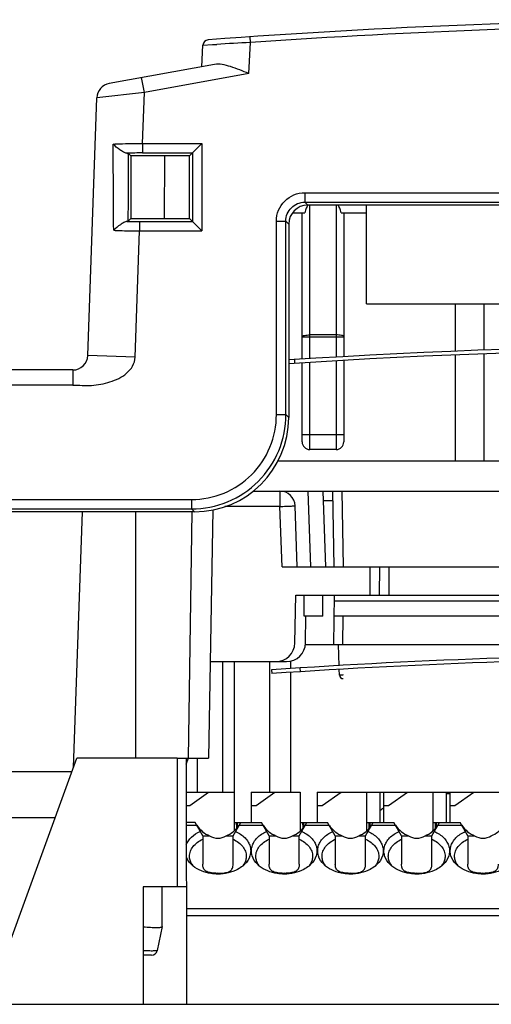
# Model space of a CAD drawing. Header units: millimetres. Extents: x 0 to 1105, y 0 to 772.
# Tile 18 of 50: x 150 to 175, y 384 to 436. Entities that reach past the tile are written whole.
import ezdxf

# ---------------------------------------------------------------- set-up
doc = ezdxf.new("R2010")
doc.units = ezdxf.units.MM
doc.header["$LTSCALE"] = 60.775
for name, color, linetype in [('03_ALL_AXES', 7, 'CONTINUOUS'), ('07_ALL_FEATURES', 7, 'CONTINUOUS'), ('7_ALL_FEATURES', 7, 'CONTINUOUS')]:
    doc.layers.add(name, color=color, linetype=linetype)

msp = doc.modelspace()

# ---------------------------------------------------------------- linework, layer by layer
at = {"layer": '03_ALL_AXES', "linetype": 'Continuous'}
for p, q in [((165.063, 418.041), (165.063, 425.769)), ((167.263, 425.769), (167.263, 418.169)), ((165.063, 419.214), (167.263, 419.214)), ((165.463, 418.064), (165.463, 419.323)), ((166.863, 419.323), (165.463, 419.323)), ((166.863, 419.323), (166.863, 418.145)), ((165.063, 413.669), (165.063, 417.84)), ((165.463, 413.269), (165.463, 417.864)), ((166.863, 417.945), (166.863, 413.269)), ((167.263, 417.968), (167.263, 413.669)), ((165.063, 414.069), (167.263, 414.069)), ((166.863, 413.269), (165.463, 413.269)), ((158.463, 396.969), (158.463, 390.169)), ((158.463, 396.969), (158.939, 396.969)), ((158.939, 396.969), (158.961, 383.969)), ((158.951, 390.169), (156.663, 390.169))]:
    msp.add_line(p, q, dxfattribs=at)
for centre, start, end in [((165.463, 413.669), 180, 270), ((166.863, 413.669), 270, 0)]:
    msp.add_arc(centre, 0.4, start, end, dxfattribs=at)
for points in [[(165.063, 419.236), (165.063, 419.251), (165.11, 419.282), (165.238, 419.312), (165.368, 419.323), (165.463, 419.323)], [(167.263, 419.236), (167.263, 419.251), (167.216, 419.282), (167.088, 419.312), (166.958, 419.323), (166.863, 419.323)]]:
    msp.add_open_spline(points, degree=3, knots=[0, 0, 0, 0, 0.107388, 0.324351, 1, 1, 1, 1], dxfattribs=at)
at = {"layer": '07_ALL_FEATURES', "linetype": 'Continuous'}
for p, q in [((162.244, 433.125), (162.33, 434.76)), ((162.33, 434.766), (162.309, 435.065)), ((159.76, 433.487), (159.819, 434.62)), ((159.819, 434.62), (160.335, 434.651)), ((160.335, 434.651), (160.551, 434.664)), ((160.434, 433.609), (154.874, 432.598)), ((156.729, 432.123), (156.586, 432.91)), ((162.244, 433.125), (156.729, 432.123)), ((156.729, 432.123), (154.218, 431.839)), ((156.635, 429.429), (156.729, 432.123)), ((153.743, 418.241), (154.218, 431.839)), ((156.635, 429.429), (156.635, 428.93)), ((156.635, 429.429), (159.772, 429.429)), ((159.274, 428.93), (159.772, 429.429)), ((159.772, 429.429), (159.772, 424.81)), ((155.888, 428.894), (156.009, 428.773)), ((156.009, 428.773), (156.007, 425.464)), ((159.117, 428.773), (156.009, 428.773)), ((156.635, 428.93), (159.274, 428.93)), ((157.796, 425.464), (157.817, 428.773)), ((159.274, 428.93), (159.117, 428.773)), ((159.119, 425.464), (159.117, 428.773)), ((159.274, 428.93), (159.274, 425.308)), ((165.198, 426.829), (165.198, 426.33)), ((165.198, 426.829), (211.128, 426.829)), ((165.198, 426.33), (165.354, 426.174)), ((165.198, 426.33), (211.128, 426.33)), ((210.972, 426.174), (165.354, 426.174)), ((165.463, 419.323), (165.463, 426.174)), ((166.863, 426.174), (166.863, 419.323)), ((168.463, 420.969), (168.463, 426.174)), ((155.881, 425.337), (156.007, 425.464)), ((156.007, 425.464), (159.119, 425.464)), ((159.274, 425.308), (159.119, 425.464)), ((164.556, 425.769), (165.201, 425.769)), ((167.125, 425.769), (168.463, 425.769)), ((156.474, 425.308), (156.474, 424.81)), ((156.474, 425.308), (159.274, 425.308)), ((159.274, 425.308), (159.772, 424.81)), ((163.704, 415.111), (163.704, 425.334)), ((163.704, 425.334), (164.202, 425.334)), ((164.202, 415.111), (164.202, 425.334)), ((164.202, 425.334), (164.357, 425.179)), ((164.357, 425.179), (164.352, 414.961)), ((156.241, 418.154), (156.474, 424.81)), ((156.474, 424.81), (159.772, 424.81)), ((168.463, 420.969), (180.962, 420.969)), ((173.163, 418.462), (173.163, 420.969)), ((174.663, 420.969), (174.663, 418.516)), ((156.241, 418.154), (153.743, 418.241)), ((173.163, 412.669), (173.163, 418.262)), ((174.663, 418.316), (174.663, 412.669)), ((152.943, 417.469), (113.963, 417.469)), ((152.943, 417.469), (152.943, 416.669)), ((152.943, 416.669), (113.163, 416.669)), ((163.704, 415.111), (164.202, 415.111)), ((164.352, 414.961), (164.202, 415.111)), ((123.898, 410.629), (159.221, 410.629)), ((159.221, 410.629), (159.221, 410.13)), ((123.898, 410.13), (159.221, 410.13)), ((159.368, 409.983), (124.045, 409.983)), ((152.983, 396.474), (153.455, 409.983)), ((159.368, 409.983), (159.221, 410.13)), ((167.013, 401.851), (166.974, 402.969)), ((167.03, 401.362), (167.02, 401.651)), ((148.431, 383.969), (153.163, 396.969)), ((158.463, 396.969), (153.163, 396.969)), ((123.042, 396.269), (152.908, 396.269)), ((152.014, 393.813), (124.236, 393.813)), ((156.663, 390.169), (156.663, 383.969)), ((123.06, 383.969), (211.966, 383.969))]:
    msp.add_line(p, q, dxfattribs=at)
for centre, radius, start, end in [((188.163, 65.969), 370, 85.64955, 94.35045), ((188.163, 65.969), 369.7, 85.9934, 94.0069), ((160.119, 434.604), 0.3, 94.3695, 177), ((188.638, -39.81), 475.305, 93.17292, 93.3877), ((155.017, 431.811), 0.8, 100.3048, 178), ((156.611, 408.323), 20.608, 89.9322, 92.2468), ((156.461, 446.673), 21.365, 268.2466, 270.0342), ((152.943, 418.269), 0.8, 270, 358), ((167.23, 401.369), 0.2, 182, 270)]:
    msp.add_arc(centre, radius, start, end, dxfattribs=at)
for centre, major_axis, ratio, start_param, end_param in [((165.361, 425.171), (0.738, -0.685), 0.992943, 2.322245, 3.885445), ((165.463, 424.36), (0, 1.867), 0.214274, 6.520298, 6.998787), ((166.863, 424.36), (0, 1.867), 0.214274, 5.567583, 6.046073), ((159.333, 414.999), (3.692, -3.425), 0.992943, -0.819348, 0.743852)]:
    msp.add_ellipse(centre, major_axis=major_axis, ratio=ratio, start_param=start_param, end_param=end_param, dxfattribs=at)
for points, knots in [([(162.244, 433.125), (161.926, 433.254), (161.464, 433.444), (160.857, 433.611), (160.564, 433.633), (160.434, 433.609)], [0, 0, 0, 0, 0.545216, 0.789982, 1, 1, 1, 1]), ([(155.081, 429.402), (155.197, 429.407), (155.715, 429.427), (156.233, 429.431), (156.635, 429.429)], [0, 0, 0, 0, 0.224512, 1, 1, 1, 1]), ([(155.803, 428.915), (155.742, 428.922), (155.613, 428.984), (155.366, 429.138), (155.185, 429.288), (155.081, 429.402)], [0, 0, 0, 0, 0.209314, 0.474965, 1, 1, 1, 1]), ([(155.803, 428.915), (155.822, 428.912), (155.85, 428.907), (155.881, 428.901), (155.888, 428.894)], [0, 0, 0, 0, 0.667246, 1, 1, 1, 1]), ([(163.704, 425.334), (163.704, 425.716), (164.021, 426.511), (164.817, 426.829), (165.198, 426.829)], [0, 0, 0, 0, 0.500004, 1, 1, 1, 1]), ([(164.202, 425.334), (164.201, 425.589), (164.411, 426.121), (164.943, 426.331), (165.198, 426.33)], [0, 0, 0, 0, 0.500003, 1, 1, 1, 1]), ([(155.807, 425.318), (155.751, 425.31), (155.631, 425.251), (155.392, 425.102), (155.216, 424.957), (155.109, 424.848)], [0, 0, 0, 0, 0.199999, 0.461319, 1, 1, 1, 1]), ([(155.109, 424.848), (155.214, 424.842), (155.669, 424.822), (156.124, 424.812), (156.474, 424.81)], [0, 0, 0, 0, 0.231155, 1, 1, 1, 1]), ([(155.881, 425.337), (155.879, 425.335), (155.855, 425.324), (155.829, 425.321), (155.807, 425.318)], [0, 0, 0, 0, 0.129708, 1, 1, 1, 1]), ([(152.943, 416.669), (153.275, 416.669), (153.937, 416.613), (154.762, 416.766), (155.378, 417.014), (155.802, 417.279), (156.14, 417.657), (156.236, 417.989), (156.241, 418.154)], [0, 0, 0, 0, 0.250184, 0.500049, 0.625193, 0.750373, 0.875349, 1, 1, 1, 1]), ([(159.221, 410.13), (159.869, 410.131), (161.178, 410.389), (162.835, 411.497), (163.943, 413.154), (164.201, 414.464), (164.202, 415.111)], [0, 0, 0, 0, 0.250011, 0.5, 0.749989, 1, 1, 1, 1]), ([(159.221, 410.629), (159.804, 410.629), (160.983, 410.86), (162.475, 411.857), (163.472, 413.349), (163.704, 414.528), (163.704, 415.111)], [0, 0, 0, 0, 0.250013, 0.500001, 0.749987, 1, 1, 1, 1]), ([(167.23, 401.362), (167.204, 401.361), (167.167, 401.36), (167.12, 401.359), (167.09, 401.359), (167.066, 401.36), (167.046, 401.359), (167.038, 401.361), (167.03, 401.361), (167.03, 401.362)], [0, 0, 0, 0, 0.382039, 0.554688, 0.705905, 0.830032, 0.922514, 0.979611, 1, 1, 1, 1])]:
    msp.add_open_spline(points, degree=3, knots=knots, dxfattribs=at)
for points in [[(155.109, 424.848), (155.099, 426.366), (155.09, 427.884), (155.081, 429.402)], [(155.881, 425.337), (155.883, 426.523), (155.886, 427.708), (155.888, 428.894)]]:
    msp.add_open_spline(points, degree=3, dxfattribs=at)
at = {"layer": '7_ALL_FEATURES', "linetype": 'Continuous'}
for p, q in [((164.663, 418.018), (164.663, 417.817)), ((163.783, 412.669), (211.975, 412.669)), ((162.471, 411.069), (211.976, 411.069)), ((163.89, 411.069), (163.89, 410.262)), ((165.363, 411.069), (165.503, 407.069)), ((166.163, 411.069), (166.303, 407.069)), ((166.674, 411.069), (166.744, 407.069)), ((167.244, 407.069), (167.174, 411.069)), ((164.803, 407.069), (164.69, 410.297)), ((166.18, 410.578), (166.683, 410.578)), ((156.263, 409.983), (156.263, 396.969)), ((159.063, 396.969), (159.248, 409.983)), ((160.346, 410.09), (160.117, 396.969)), ((163.89, 410.262), (160.984, 410.262)), ((164.002, 407.069), (163.89, 410.262)), ((164.002, 407.069), (211.978, 407.069)), ((168.65, 405.569), (168.663, 407.069)), ((169.15, 405.569), (169.163, 407.069)), ((169.65, 405.569), (169.663, 407.069)), ((164.68, 403.052), (164.724, 405.569)), ((164.724, 405.569), (208.102, 405.569)), ((165.166, 404.469), (165.165, 405.569)), ((166.163, 404.469), (166.163, 405.569)), ((166.756, 405.569), (166.711, 402.969)), ((203.149, 405.255), (166.751, 405.255)), ((165.263, 404.469), (165.166, 404.469)), ((165.238, 403.052), (165.263, 404.469)), ((166.163, 404.469), (165.263, 404.469)), ((203.163, 404.469), (166.737, 404.469)), ((167.211, 402.969), (167.237, 404.469)), ((165.233, 402.969), (194.532, 402.969)), ((160.206, 402.069), (164.238, 402.069)), ((160.863, 402.069), (160.863, 395.169)), ((161.463, 402.069), (161.463, 395.169)), ((163.363, 395.169), (163.363, 402.069)), ((164.463, 401.704), (164.463, 402.098)), ((163.442, 401.637), (163.456, 401.437)), ((164.463, 395.169), (164.463, 401.504)), ((164.939, 401.735), (164.953, 401.535)), ((158.939, 396.651), (159.063, 396.969)), ((158.939, 396.969), (160.117, 396.969)), ((159.513, 396.969), (159.513, 395.169)), ((158.942, 395.169), (161.463, 395.169)), ((159.125, 394.469), (160.124, 395.169)), ((161.463, 395.169), (161.463, 393.123)), ((162.363, 395.169), (162.363, 393.569)), ((162.363, 395.169), (164.963, 395.169)), ((162.625, 394.469), (163.624, 395.169)), ((164.963, 395.169), (164.963, 393.123)), ((165.863, 395.169), (165.863, 393.569)), ((165.863, 395.169), (192.963, 395.169)), ((166.125, 394.469), (167.124, 395.169)), ((168.463, 395.169), (168.463, 393.123)), ((169.163, 395.169), (169.163, 393.569)), ((169.363, 395.169), (169.363, 393.569)), ((169.625, 394.469), (170.624, 395.169)), ((171.963, 395.169), (171.963, 393.123)), ((172.663, 395.169), (172.663, 393.569)), ((172.863, 395.169), (172.863, 393.569)), ((173.125, 394.469), (174.124, 395.169)), ((158.943, 394.469), (159.125, 394.469)), ((162.363, 394.469), (162.625, 394.469)), ((165.863, 394.469), (166.125, 394.469)), ((169.363, 394.469), (169.625, 394.469)), ((172.863, 394.469), (173.125, 394.469)), ((159.409, 393.569), (158.945, 393.569)), ((158.945, 393.423), (159.493, 393.423)), ((159.813, 392.869), (159.409, 393.569)), ((161.413, 392.869), (161.817, 393.569)), ((161.463, 393.569), (162.909, 393.569)), ((161.653, 393.369), (161.653, 393.324)), ((161.653, 393.369), (161.688, 393.369)), ((161.733, 393.423), (162.993, 393.423)), ((163.313, 392.869), (162.909, 393.569)), ((164.913, 392.869), (165.317, 393.569)), ((164.963, 393.569), (166.409, 393.569)), ((165.153, 393.369), (165.153, 393.324)), ((165.153, 393.369), (165.188, 393.369)), ((165.233, 393.423), (166.493, 393.423)), ((166.813, 392.869), (166.409, 393.569)), ((168.413, 392.869), (168.817, 393.569)), ((168.463, 393.569), (169.909, 393.569)), ((168.653, 393.369), (168.653, 393.324)), ((168.653, 393.369), (168.688, 393.369)), ((168.733, 393.423), (169.993, 393.423)), ((170.313, 392.869), (169.909, 393.569)), ((171.913, 392.869), (172.317, 393.569)), ((171.963, 393.569), (173.409, 393.569)), ((172.153, 393.369), (172.153, 393.324)), ((172.153, 393.369), (172.188, 393.369)), ((172.233, 393.423), (173.493, 393.423)), ((173.813, 392.869), (173.409, 393.569)), ((159.813, 392.869), (159.813, 391.364)), ((159.813, 392.869), (160.173, 392.869)), ((161.053, 392.869), (161.413, 392.869)), ((161.413, 391.364), (161.413, 392.869)), ((163.313, 392.869), (163.313, 391.364)), ((163.313, 392.869), (163.673, 392.869)), ((164.553, 392.869), (164.913, 392.869)), ((164.913, 391.364), (164.913, 392.869)), ((166.813, 392.869), (166.813, 391.364)), ((166.813, 392.869), (167.173, 392.869)), ((168.053, 392.869), (168.413, 392.869)), ((168.413, 391.364), (168.413, 392.869)), ((170.313, 392.869), (170.313, 391.364)), ((170.313, 392.869), (170.673, 392.869)), ((171.553, 392.869), (171.913, 392.869)), ((171.913, 391.364), (171.913, 392.869)), ((173.813, 392.869), (173.813, 391.364)), ((173.813, 392.869), (174.173, 392.869)), ((157.666, 388.071), (157.669, 390.169)), ((200.863, 389.016), (158.953, 389.016)), ((158.953, 388.662), (200.863, 388.662)), ((157.666, 388.071), (157.402, 386.808)), ((157.109, 386.569), (156.663, 386.569))]:
    msp.add_line(p, q, dxfattribs=at)
for centre, radius, start, end in [((188.163, 50.969), 367.8, 86.59499, 93.71167), ((188.163, 50.969), 367.6, 86.59149, 93.71371), ((163.89, 410.269), 0.8, 2, 90), ((163.68, 403.069), 1, 270, 359), ((164.238, 403.069), 1, 270, 359), ((188.163, 34.969), 367.5, 86.28395, 93.85702), ((188.163, 34.969), 367.3, 86.28191, 93.85702), ((172.913, 383.986), 11.098, 90.2568, 91.2905), ((160.187, 392.352), 1.398, 225.0516, 230.4976), ((160.067, 391.874), 0.974, 210.6749, 218.0192), ((161.159, 391.874), 0.974, 321.9809, 329.3251), ((161.039, 392.352), 1.398, 309.5025, 314.9483), ((163.687, 392.352), 1.398, 225.0516, 230.4976), ((163.567, 391.874), 0.974, 210.6749, 218.0192), ((164.659, 391.874), 0.974, 321.9809, 329.3251), ((164.539, 392.352), 1.398, 309.5025, 314.9483), ((167.187, 392.352), 1.398, 225.0516, 230.4976), ((167.067, 391.874), 0.974, 210.6749, 218.0192), ((168.159, 391.874), 0.974, 321.9809, 329.3251), ((168.039, 392.352), 1.398, 309.5025, 314.9483), ((170.687, 392.352), 1.398, 225.0516, 230.4976), ((170.567, 391.874), 0.974, 210.6749, 218.0192), ((171.659, 391.874), 0.974, 321.9809, 329.3251), ((171.539, 392.352), 1.398, 309.5025, 314.9483), ((174.187, 392.352), 1.398, 225.0516, 230.4976), ((174.067, 391.874), 0.974, 210.6749, 218.0192), ((160.612, 394.045), 3.154, 267.9664, 270.0231), ((160.614, 394.047), 3.156, 269.9775, 272.013), ((164.112, 394.045), 3.154, 267.9664, 270.0231), ((164.114, 394.048), 3.158, 269.978, 271.9983), ((167.612, 394.045), 3.154, 267.9664, 270.0231), ((167.614, 394.047), 3.156, 269.9775, 272.013), ((171.112, 394.045), 3.154, 267.9664, 270.0231), ((171.114, 394.047), 3.156, 269.9775, 272.013), ((174.612, 394.045), 3.154, 267.9664, 270.0231), ((174.614, 394.048), 3.158, 269.978, 271.9983), ((157.109, 386.869), 0.3, 270, 348.2259)]:
    msp.add_arc(centre, radius, start, end, dxfattribs=at)
for centre, major_axis, ratio, start_param, end_param in [((160.613, 394.564), (0, 1.779), 0.816497, -4.015559, -3.449365), ((160.613, 394.564), (0, 1.779), 0.816497, -2.83382, -2.267626), ((161.594, 393.069), (0, 0.5), 0.034921, 5.129006, 6.283185), ((161.646, 393.369), (0, 0.2), 0.034921, -1.570796, 0), ((164.113, 394.564), (0, 1.779), 0.816497, -4.015559, -3.449365), ((164.113, 394.564), (0, 1.779), 0.816497, -2.83382, -2.267626), ((165.094, 393.069), (0, 0.5), 0.034921, 5.129006, 6.283185), ((165.146, 393.369), (0, 0.2), 0.034921, -1.570796, 0), ((167.613, 394.564), (0, 1.779), 0.816497, -4.015559, -3.449365), ((167.613, 394.564), (0, 1.779), 0.816497, -2.83382, -2.267626), ((168.594, 393.069), (0, 0.5), 0.034921, 5.129006, 6.283185), ((168.646, 393.369), (0, 0.2), 0.034921, -1.570796, 0), ((171.113, 394.564), (0, 1.779), 0.816497, -4.015559, -3.449365), ((171.113, 394.564), (0, 1.779), 0.816497, -2.83382, -2.267626), ((172.094, 393.069), (0, 0.5), 0.034921, 5.129006, 6.283185), ((172.146, 393.369), (0, 0.2), 0.034921, -1.570796, 0), ((174.613, 394.564), (0, 1.779), 0.816497, -4.015559, -3.449365), ((174.613, 394.564), (0, 1.779), 0.816497, -2.83382, -2.267626), ((160.613, 393.537), (0, 0.8), 1, 2.559313, 3.723872), ((164.113, 393.537), (0.8, 0), 1, -2.153076, -1.570796), ((164.113, 393.537), (0, 0.8), 1, -3.141593, -2.559313), ((167.613, 393.537), (0, 0.8), 1, 2.559313, 3.723872), ((171.113, 393.537), (0, 0.8), 1, 2.559313, 3.723872), ((174.613, 393.537), (0, 0.8), 1, 2.559313, 3.723872), ((160.613, 388.769), (0, 2.121), 0.707107, -0.168509, 0.168492), ((164.113, 388.769), (0, 2.121), 0.707107, 6.114676, 6.451677), ((167.613, 388.769), (0, 2.121), 0.707107, 6.114676, 6.451677), ((171.113, 388.769), (0, 2.121), 0.707107, -0.168509, 0.168492), ((174.613, 388.769), (0, 2.121), 0.707107, -0.168509, 0.168492)]:
    msp.add_ellipse(centre, major_axis=major_axis, ratio=ratio, start_param=start_param, end_param=end_param, dxfattribs=at)
for points, knots in [([(163.89, 410.262), (163.942, 410.264), (164.044, 410.268), (164.193, 410.273), (164.329, 410.279), (164.449, 410.284), (164.536, 410.287), (164.593, 410.29), (164.627, 410.292), (164.653, 410.294), (164.673, 410.294), (164.682, 410.297), (164.69, 410.296), (164.69, 410.297)], [0, 0, 0, 0, 0.19488, 0.382648, 0.555479, 0.706956, 0.831344, 0.88178, 0.923751, 0.956827, 0.980663, 0.995091, 1, 1, 1, 1]), ([(158.945, 392.395), (159.003, 392.546), (159.214, 392.836), (159.512, 393.024), (159.68, 393.1)], [0, 0, 0, 0, 0.468475, 1, 1, 1, 1]), ([(159.113, 391.786), (159.113, 391.876), (159.147, 392.062), (159.294, 392.314), (159.521, 392.53), (159.71, 392.638), (159.813, 392.684)], [0, 0, 0, 0, 0.224071, 0.461064, 0.719102, 1, 1, 1, 1]), ([(161.413, 392.684), (161.516, 392.638), (161.705, 392.53), (161.932, 392.314), (162.079, 392.062), (162.113, 391.876), (162.113, 391.786)], [0, 0, 0, 0, 0.280898, 0.538936, 0.775929, 1, 1, 1, 1]), ([(161.546, 393.1), (161.73, 393.017), (161.983, 392.852), (162.217, 392.551), (162.322, 392.31), (162.356, 392.057), (162.302, 391.716), (162.151, 391.487), (162.026, 391.362)], [0, 0, 0, 0, 0.279761, 0.406297, 0.525265, 0.640009, 0.754966, 1, 1, 1, 1]), ([(162.7, 391.362), (162.575, 391.487), (162.424, 391.716), (162.37, 392.057), (162.404, 392.31), (162.509, 392.551), (162.743, 392.852), (162.996, 393.017), (163.18, 393.1)], [0, 0, 0, 0, 0.245034, 0.359991, 0.474735, 0.593703, 0.720239, 1, 1, 1, 1]), ([(162.613, 391.786), (162.613, 391.876), (162.647, 392.062), (162.794, 392.314), (163.021, 392.53), (163.21, 392.638), (163.313, 392.684)], [0, 0, 0, 0, 0.224071, 0.461064, 0.719102, 1, 1, 1, 1]), ([(164.913, 392.684), (165.016, 392.638), (165.205, 392.53), (165.432, 392.314), (165.579, 392.062), (165.613, 391.876), (165.613, 391.786)], [0, 0, 0, 0, 0.280898, 0.538936, 0.775929, 1, 1, 1, 1]), ([(165.046, 393.1), (165.23, 393.017), (165.483, 392.852), (165.717, 392.551), (165.822, 392.31), (165.856, 392.057), (165.802, 391.716), (165.651, 391.487), (165.526, 391.362)], [0, 0, 0, 0, 0.279761, 0.406297, 0.525265, 0.640009, 0.754966, 1, 1, 1, 1]), ([(166.2, 391.362), (166.075, 391.487), (165.924, 391.716), (165.87, 392.057), (165.904, 392.31), (166.009, 392.551), (166.243, 392.852), (166.496, 393.017), (166.68, 393.1)], [0, 0, 0, 0, 0.245034, 0.359991, 0.474735, 0.593703, 0.720239, 1, 1, 1, 1]), ([(166.113, 391.786), (166.113, 391.876), (166.147, 392.062), (166.294, 392.314), (166.521, 392.53), (166.71, 392.638), (166.813, 392.684)], [0, 0, 0, 0, 0.224071, 0.461064, 0.719102, 1, 1, 1, 1]), ([(168.413, 392.684), (168.516, 392.638), (168.705, 392.53), (168.932, 392.314), (169.079, 392.062), (169.113, 391.876), (169.113, 391.786)], [0, 0, 0, 0, 0.280898, 0.538936, 0.775929, 1, 1, 1, 1]), ([(168.546, 393.1), (168.73, 393.017), (168.983, 392.852), (169.217, 392.551), (169.322, 392.31), (169.356, 392.057), (169.302, 391.716), (169.151, 391.487), (169.026, 391.362)], [0, 0, 0, 0, 0.279761, 0.406297, 0.525265, 0.640009, 0.754966, 1, 1, 1, 1]), ([(169.7, 391.362), (169.575, 391.487), (169.424, 391.716), (169.37, 392.057), (169.404, 392.31), (169.509, 392.551), (169.743, 392.852), (169.996, 393.017), (170.18, 393.1)], [0, 0, 0, 0, 0.245034, 0.359991, 0.474735, 0.593703, 0.720239, 1, 1, 1, 1]), ([(169.613, 391.786), (169.613, 391.876), (169.647, 392.062), (169.794, 392.314), (170.021, 392.53), (170.21, 392.638), (170.313, 392.684)], [0, 0, 0, 0, 0.224071, 0.461064, 0.719102, 1, 1, 1, 1]), ([(171.913, 392.684), (172.016, 392.638), (172.205, 392.53), (172.432, 392.314), (172.579, 392.062), (172.613, 391.876), (172.613, 391.786)], [0, 0, 0, 0, 0.280898, 0.538936, 0.775929, 1, 1, 1, 1]), ([(172.046, 393.1), (172.23, 393.017), (172.483, 392.852), (172.717, 392.551), (172.822, 392.31), (172.856, 392.057), (172.802, 391.716), (172.651, 391.487), (172.526, 391.362)], [0, 0, 0, 0, 0.279761, 0.406297, 0.525265, 0.640009, 0.754966, 1, 1, 1, 1]), ([(173.2, 391.362), (173.075, 391.487), (172.924, 391.716), (172.87, 392.057), (172.904, 392.31), (173.009, 392.551), (173.243, 392.852), (173.496, 393.017), (173.68, 393.1)], [0, 0, 0, 0, 0.245034, 0.359991, 0.474735, 0.593703, 0.720239, 1, 1, 1, 1]), ([(173.113, 391.786), (173.113, 391.876), (173.147, 392.062), (173.294, 392.314), (173.521, 392.53), (173.71, 392.638), (173.813, 392.684)], [0, 0, 0, 0, 0.224071, 0.461064, 0.719102, 1, 1, 1, 1]), ([(159.2, 391.362), (159.172, 391.39), (159.07, 391.502), (158.988, 391.634), (158.947, 391.737)], [0, 0, 0, 0, 0.261395, 1, 1, 1, 1]), ([(159.229, 391.377), (159.192, 391.44), (159.134, 391.572), (159.113, 391.716), (159.113, 391.786)], [0, 0, 0, 0, 0.509061, 1, 1, 1, 1]), ([(162.113, 391.786), (162.113, 391.716), (162.092, 391.572), (162.034, 391.44), (161.997, 391.377)], [0, 0, 0, 0, 0.490939, 1, 1, 1, 1]), ([(162.729, 391.377), (162.692, 391.44), (162.634, 391.572), (162.613, 391.716), (162.613, 391.786)], [0, 0, 0, 0, 0.509061, 1, 1, 1, 1]), ([(165.613, 391.786), (165.613, 391.716), (165.592, 391.572), (165.534, 391.44), (165.497, 391.377)], [0, 0, 0, 0, 0.490939, 1, 1, 1, 1]), ([(166.229, 391.377), (166.192, 391.44), (166.134, 391.572), (166.113, 391.716), (166.113, 391.786)], [0, 0, 0, 0, 0.509061, 1, 1, 1, 1]), ([(169.113, 391.786), (169.113, 391.716), (169.092, 391.572), (169.034, 391.44), (168.997, 391.377)], [0, 0, 0, 0, 0.490939, 1, 1, 1, 1]), ([(169.729, 391.377), (169.692, 391.44), (169.634, 391.572), (169.613, 391.716), (169.613, 391.786)], [0, 0, 0, 0, 0.509061, 1, 1, 1, 1]), ([(172.613, 391.786), (172.613, 391.716), (172.592, 391.572), (172.534, 391.44), (172.497, 391.377)], [0, 0, 0, 0, 0.490939, 1, 1, 1, 1]), ([(173.229, 391.377), (173.192, 391.44), (173.134, 391.572), (173.113, 391.716), (173.113, 391.786)], [0, 0, 0, 0, 0.509061, 1, 1, 1, 1]), ([(160.613, 390.845), (160.489, 390.845), (160.026, 390.88), (159.562, 391.055), (159.298, 391.273)], [0, 0, 0, 0, 0.265937, 1, 1, 1, 1]), ([(160.5, 390.892), (160.4, 390.896), (160.258, 390.907), (160.082, 390.951), (159.977, 390.999), (159.896, 391.069), (159.844, 391.157), (159.818, 391.257), (159.813, 391.327), (159.813, 391.364)], [0, 0, 0, 0, 0.313225, 0.449151, 0.568516, 0.675549, 0.778806, 0.885889, 1, 1, 1, 1]), ([(161.928, 391.273), (161.844, 391.204), (161.452, 390.947), (160.97, 390.845), (160.613, 390.845)], [0, 0, 0, 0, 0.2331, 1, 1, 1, 1]), ([(160.725, 390.892), (160.825, 390.896), (160.968, 390.907), (161.143, 390.95), (161.249, 390.999), (161.33, 391.068), (161.382, 391.157), (161.408, 391.257), (161.413, 391.327), (161.413, 391.364)], [0, 0, 0, 0, 0.313259, 0.449225, 0.568618, 0.675647, 0.778875, 0.885923, 1, 1, 1, 1]), ([(164.113, 390.845), (163.989, 390.845), (163.526, 390.88), (163.062, 391.055), (162.798, 391.273)], [0, 0, 0, 0, 0.265937, 1, 1, 1, 1]), ([(164, 390.892), (163.9, 390.896), (163.758, 390.907), (163.582, 390.951), (163.477, 390.999), (163.396, 391.069), (163.344, 391.157), (163.318, 391.257), (163.313, 391.327), (163.313, 391.364)], [0, 0, 0, 0, 0.313225, 0.449151, 0.568516, 0.675549, 0.778806, 0.885889, 1, 1, 1, 1]), ([(165.428, 391.273), (165.344, 391.204), (164.952, 390.947), (164.47, 390.845), (164.113, 390.845)], [0, 0, 0, 0, 0.2331, 1, 1, 1, 1]), ([(164.913, 391.364), (164.913, 391.327), (164.908, 391.257), (164.882, 391.156), (164.829, 391.068), (164.749, 390.999), (164.643, 390.95), (164.467, 390.907), (164.324, 390.896), (164.224, 390.892)], [0, 0, 0, 0, 0.114057, 0.221085, 0.324299, 0.43133, 0.550743, 0.686741, 1, 1, 1, 1]), ([(167.613, 390.845), (167.489, 390.845), (167.026, 390.88), (166.562, 391.055), (166.298, 391.273)], [0, 0, 0, 0, 0.265937, 1, 1, 1, 1]), ([(167.5, 390.892), (167.4, 390.896), (167.258, 390.907), (167.082, 390.951), (166.977, 390.999), (166.896, 391.069), (166.844, 391.157), (166.818, 391.257), (166.813, 391.327), (166.813, 391.364)], [0, 0, 0, 0, 0.313225, 0.449151, 0.568516, 0.675549, 0.778806, 0.885889, 1, 1, 1, 1]), ([(168.928, 391.273), (168.844, 391.204), (168.452, 390.947), (167.97, 390.845), (167.613, 390.845)], [0, 0, 0, 0, 0.2331, 1, 1, 1, 1]), ([(167.725, 390.892), (167.825, 390.896), (167.968, 390.907), (168.143, 390.95), (168.249, 390.999), (168.33, 391.068), (168.382, 391.157), (168.408, 391.257), (168.413, 391.327), (168.413, 391.364)], [0, 0, 0, 0, 0.313259, 0.449225, 0.568618, 0.675647, 0.778875, 0.885923, 1, 1, 1, 1]), ([(171.113, 390.845), (170.989, 390.845), (170.526, 390.88), (170.062, 391.055), (169.798, 391.273)], [0, 0, 0, 0, 0.265937, 1, 1, 1, 1]), ([(171, 390.892), (170.9, 390.896), (170.758, 390.907), (170.582, 390.951), (170.477, 390.999), (170.396, 391.069), (170.344, 391.157), (170.318, 391.257), (170.313, 391.327), (170.313, 391.364)], [0, 0, 0, 0, 0.313225, 0.449151, 0.568516, 0.675549, 0.778806, 0.885889, 1, 1, 1, 1]), ([(172.428, 391.273), (172.344, 391.204), (171.952, 390.947), (171.47, 390.845), (171.113, 390.845)], [0, 0, 0, 0, 0.2331, 1, 1, 1, 1]), ([(171.225, 390.892), (171.325, 390.896), (171.468, 390.907), (171.643, 390.95), (171.749, 390.999), (171.83, 391.068), (171.882, 391.157), (171.908, 391.257), (171.913, 391.327), (171.913, 391.364)], [0, 0, 0, 0, 0.313259, 0.449225, 0.568618, 0.675647, 0.778875, 0.885923, 1, 1, 1, 1]), ([(174.613, 390.845), (174.489, 390.845), (174.026, 390.88), (173.562, 391.055), (173.298, 391.273)], [0, 0, 0, 0, 0.265937, 1, 1, 1, 1]), ([(174.5, 390.892), (174.4, 390.896), (174.258, 390.907), (174.082, 390.951), (173.977, 390.999), (173.896, 391.069), (173.844, 391.157), (173.818, 391.257), (173.813, 391.327), (173.813, 391.364)], [0, 0, 0, 0, 0.313225, 0.449151, 0.568516, 0.675549, 0.778806, 0.885889, 1, 1, 1, 1]), ([(175.928, 391.273), (175.844, 391.204), (175.452, 390.947), (174.97, 390.845), (174.613, 390.845)], [0, 0, 0, 0, 0.2331, 1, 1, 1, 1]), ([(175.413, 391.364), (175.413, 391.327), (175.408, 391.257), (175.382, 391.156), (175.329, 391.068), (175.249, 390.999), (175.143, 390.95), (174.967, 390.907), (174.824, 390.896), (174.724, 390.892)], [0, 0, 0, 0, 0.114057, 0.221085, 0.324299, 0.43133, 0.550743, 0.686741, 1, 1, 1, 1]), ([(156.686, 388.068), (156.809, 388.055), (156.989, 388.041), (157.218, 388.03), (157.364, 388.027), (157.483, 388.029), (157.576, 388.037), (157.631, 388.046), (157.663, 388.061), (157.665, 388.07)], [0, 0, 0, 0, 0.376355, 0.546218, 0.695376, 0.818522, 0.911343, 0.971313, 1, 1, 1, 1]), ([(157.402, 386.808), (157.401, 386.802), (157.377, 386.797), (157.341, 386.791), (157.273, 386.787), (157.187, 386.784), (157.078, 386.784), (156.902, 386.786), (156.762, 386.791), (156.664, 386.796)], [0, 0, 0, 0, 0.023136, 0.078353, 0.166429, 0.285469, 0.432632, 0.603861, 1, 1, 1, 1])]:
    msp.add_open_spline(points, degree=3, knots=knots, dxfattribs=at)
msp.add_open_spline([(169.362, 394.322), (169.293, 394.279), (169.226, 394.233), (169.161, 394.183)], degree=3, dxfattribs=at)

doc.saveas('drawing.dxf')
